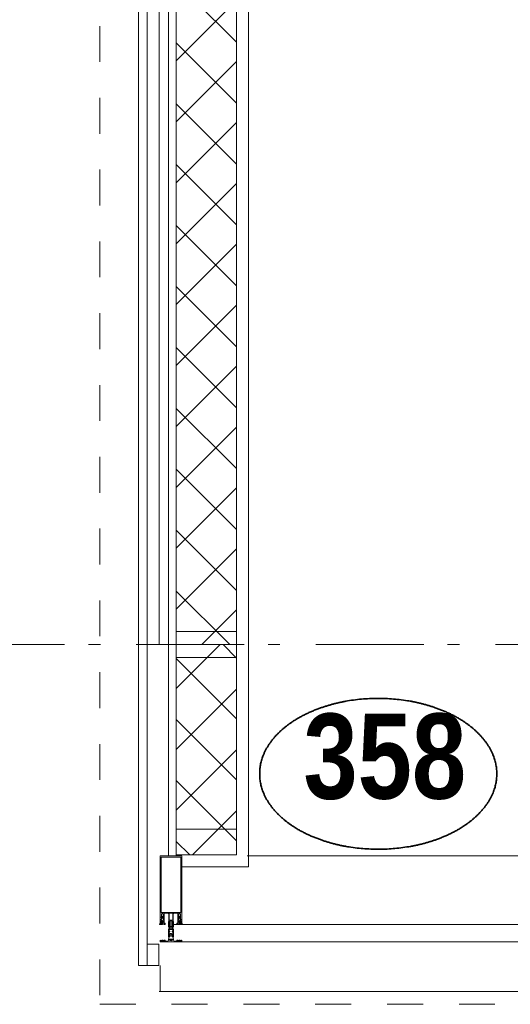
# Model space of a CAD drawing. Header units: millimetres. Extents: x 18442 to 242186, y -49554 to 63508.
# Tile 68 of 175: x 208625 to 209763, y -41593 to -39308. Entities that reach past the tile are written whole.
import ezdxf
from ezdxf.enums import TextEntityAlignment as Align

# ---------------------------------------------------------------- set-up
doc = ezdxf.new("R2010")
doc.units = ezdxf.units.MM
doc.header["$LTSCALE"] = 400
for name, pattern in [('STYLE_01', [0.416641, 0.208282, -0.208359]), ('STYLE_06', [1.041641, 0.625, -0.208282, 0.069427, -0.138931]), ('STYLE_16', [0.177165, 0.11811, -0.059055])]:
    doc.linetypes.add(name, pattern=pattern)
for name, color, linetype, lineweight in [('Buitenkozijnen', 140, 'Continuous', 15), ('Detailaanduiding', 5, 'Continuous', 70), ('None', 7, 'Continuous', 9)]:
    doc.layers.add(name, color=color, linetype=linetype, lineweight=lineweight)
doc.styles.add('Arial Narrow (bold)', font='ARIALNB.TTF', dxfattribs={"height": 172.861111})
doc.styles.get("Standard").update_dxf_attribs({"font": 'arial.ttf'})

# ---------------------------------------------------------------- blocks, each defined once
blk = doc.blocks.new('*X484')
at = {"layer": 'None', "lineweight": 5}
for p, q in [((22.5, -118.9), (141.4, 0)), ((22.5, -260.3), (162.5, -120.3)), ((22.5, -401.8), (162.5, -261.8)), ((22.5, -543.2), (162.5, -403.2)), ((22.5, -684.6), (162.5, -544.6)), ((22.5, -826), (162.5, -686)), ((22.5, -967.4), (162.5, -827.4)), ((22.5, -1108.9), (162.5, -968.9)), ((22.5, -1250.3), (162.5, -1110.3)), ((22.5, -1391.7), (162.5, -1251.7)), ((22.5, -1533.1), (162.5, -1393.1)), ((22.5, -1674.6), (162.5, -1534.6)), ((38.5, -1800), (162.5, -1676))]:
    blk.add_line(p, q, dxfattribs=at)
at = {"layer": 'None', "lineweight": 13}
for p, q in [((141.4, 0), (162.5, -21.1)), ((22.5, -22.5), (162.5, -162.5)), ((22.5, -163.9), (162.5, -303.9)), ((22.5, -305.3), (162.5, -445.3)), ((22.5, -446.7), (162.5, -586.7)), ((22.5, -588.1), (162.5, -728.1)), ((22.5, -729.5), (162.5, -869.5)), ((22.5, -870.9), (162.5, -1010.9)), ((22.5, -1012.3), (162.5, -1152.3)), ((22.5, -1153.7), (162.5, -1293.7)), ((22.5, -1295.1), (162.5, -1435.1)), ((22.5, -1436.5), (162.5, -1576.5)), ((22.5, -1577.9), (162.5, -1717.9)), ((22.5, -1719.3), (103.2, -1800))]:
    blk.add_line(p, q, dxfattribs=at)
blk = doc.blocks.new('HoutSkeletBouw element 1800mm (2D)')
at = {"layer": 'None', "color": 140, "lineweight": 15}
for p, q in [((-5, -1800), (-5, 0)), ((22.5, -1800), (22.5, 0)), ((162.5, -1800), (162.5, 0)), ((180.5, -1800), (180.5, 0)), ((230, -1800), (230, 0)), ((250, -1800), (250, 0))]:
    blk.add_line(p, q, dxfattribs=at)
at = {"layer": 'None', "color": 140, "linetype": 'Continuous', "lineweight": 15}
for p, q in [((22.5, -1800), (22.5, 0)), ((162.5, -1800), (162.5, 0))]:
    blk.add_line(p, q, dxfattribs=at)
at = {"layer": 'None', "color": 8, "linetype": 'Continuous', "lineweight": 5}
blk.add_line((202.5, 0), (202.5, -1800), dxfattribs=at)
at = {"layer": 'None', "color": 140, "linetype": 'Continuous', "lineweight": 15}
blk.add_lwpolyline([(22.5, 30), (162.5, 30), (162.5, -30), (22.5, -30)], close=True, dxfattribs=at)
at = {"layer": 'None', "color": 140}
blk.add_blockref('*X484', (0, 0), dxfattribs=at)
blk = doc.blocks.new('*X1399')
at = {"layer": 'None', "lineweight": 5}
for p, q in [((29593.6, -34611.7), (29695.3, -34510)), ((29593.6, -34753.2), (29733.6, -34613.2)), ((29593.6, -34894.6), (29733.6, -34754.6)), ((29631.2, -34998.4), (29733.6, -34896))]:
    blk.add_line(p, q, dxfattribs=at)
at = {"layer": 'None', "lineweight": 13}
for p, q in [((29702.4, -34510), (29733.6, -34541.2)), ((29593.6, -34542.6), (29733.6, -34682.6)), ((29593.6, -34684), (29733.6, -34824)), ((29593.6, -34825.4), (29733.6, -34965.4)), ((29593.6, -34966.8), (29625.2, -34998.4))]:
    blk.add_line(p, q, dxfattribs=at)
blk = doc.blocks.new('*U1400')
at = {"layer": 'None', "color": 140, "lineweight": 15}
for p, q in [((29506.1, -34510), (29506.1, -35255)), ((29526.1, -34510), (29526.1, -35255)), ((29575.6, -34510), (29575.6, -35000)), ((29593.6, -34510), (29593.6, -35000)), ((29733.6, -34510), (29733.6, -34998.4)), ((29761.1, -34510), (29761.1, -35025.9)), ((29603.1, -34998.4), (29733.6, -34998.4)), ((29603.1, -35025.9), (29761.1, -35025.9)), ((29506.1, -35255), (29526.1, -35255))]:
    blk.add_line(p, q, dxfattribs=at)
at = {"layer": 'None', "color": 140, "linetype": 'Continuous', "lineweight": 15}
for p, q in [((29593.6, -34510), (29593.6, -34998.4)), ((29733.6, -34510), (29733.6, -34998.4))]:
    blk.add_line(p, q, dxfattribs=at)
for points in [[(29593.6, -34480), (29733.6, -34480), (29733.6, -34540), (29593.6, -34540)], [(29593.6, -34938.4), (29733.6, -34938.4), (29733.6, -34998.4), (29593.6, -34998.4)]]:
    blk.add_lwpolyline(points, close=True, dxfattribs=at)
blk.add_lwpolyline([(29506.1, -35171), (29506.1, -35255), (29553.5, -35255), (29553.5, -35205.6), (29526.1, -35205.6), (29526.1, -35177)], dxfattribs=at)
at = {"layer": 'None', "color": 140}
blk.add_blockref('*X1399', (0, 0), dxfattribs=at)
blk = doc.blocks.new('*U1713')
at = {"layer": 'None', "color": 8, "lineweight": 5, "flags": 128}
for points in [[(29586.4, -35169.5), (29586.4, -35169.5, -0.414214), (29586.9, -35170), (29586.9, -35187.7), (29586.9, -35187.7, -0.414214), (29586.4, -35188.2), (29585.4, -35188.2), (29585.4, -35188.2, -0.414214), (29584.9, -35187.7), (29584.9, -35187.7, -0.414214), (29585.4, -35187.2), (29585.9, -35187.2), (29585.9, -35184), (29585.9, -35184, 0.414214), (29585.4, -35183.5), (29584.1, -35183.5), (29584.1, -35183.5, -0.221695), (29583.3, -35183.1), (29582.1, -35181.7), (29582.1, -35181.7, 0.466308), (29580.6, -35181.7), (29579.4, -35183.1), (29579.4, -35183.1, -0.221695), (29578.6, -35183.5), (29577.4, -35183.5), (29577.4, -35183.5, 0.414214), (29576.9, -35184), (29576.9, -35187.2), (29577.4, -35187.2), (29577.4, -35187.2, -0.414214), (29577.9, -35187.7), (29577.9, -35187.7, -0.414214), (29577.4, -35188.2), (29576.4, -35188.2), (29576.4, -35188.2, -0.414214), (29575.9, -35187.7), (29575.9, -35170), (29575.9, -35170, -0.414214), (29576.4, -35169.5), (29576.7, -35169.5), (29576.7, -35170.2), (29576.7, -35170.2, 0.414214), (29577, -35170.5), (29577.3, -35170.5), (29577.3, -35170.5, 0.414214), (29578.1, -35169.7), (29578.1, -35165.8), (29578.1, -35165.8, 0.414214), (29577.3, -35165), (29577, -35165), (29577, -35165, 0.414214), (29576.7, -35165.3), (29576.7, -35166), (29576.4, -35166), (29576.4, -35166, -0.414214), (29575.9, -35165.5), (29575.9, -35152.8), (29575.9, -35152.8, -0.351868), (29576.1, -35152.5), (29576.1, -35152.5, -0.351868), (29576.4, -35152.7), (29577.2, -35154.4), (29577.2, -35154.4, -0.314902), (29577.2, -35154.6), (29576.9, -35154.9), (29576.9, -35154.9, 0.198912), (29576.9, -35155.1), (29576.9, -35155.3), (29576.9, -35155.3, 0.198912), (29576.9, -35155.5), (29577.2, -35155.8), (29577.2, -35155.8, -0.414214), (29577.2, -35156), (29576.9, -35156.3), (29576.9, -35156.3, 0.198912), (29576.9, -35156.5), (29576.9, -35156.7), (29576.9, -35156.7, 0.198912), (29576.9, -35156.9), (29577.2, -35157.2), (29577.2, -35157.2, -0.414214), (29577.2, -35157.4), (29576.9, -35157.7), (29576.9, -35157.7, 0.198912), (29576.9, -35157.9), (29576.9, -35158.4), (29576.9, -35158.4, 0.087489), (29576.9, -35158.5), (29577.2, -35159.3), (29577.2, -35163.7), (29577.2, -35163.7, 0.414214), (29577.5, -35164), (29585.3, -35164), (29585.3, -35164, 0.414214), (29585.6, -35163.7), (29585.6, -35159.3), (29585.8, -35158.5), (29585.8, -35158.5, 0.087489), (29585.9, -35158.4), (29585.9, -35157.9), (29585.9, -35157.9, 0.198912), (29585.8, -35157.7), (29585.5, -35157.4), (29585.5, -35157.4, -0.414214), (29585.5, -35157.2), (29585.8, -35156.9), (29585.8, -35156.9, 0.198912), (29585.9, -35156.7), (29585.9, -35156.5), (29585.9, -35156.5, 0.198912), (29585.8, -35156.3), (29585.5, -35156), (29585.5, -35156, -0.414214), (29585.5, -35155.8), (29585.8, -35155.5), (29585.8, -35155.5, 0.198912), (29585.9, -35155.3), (29585.9, -35155.1), (29585.9, -35155.1, 0.198912), (29585.8, -35154.9), (29585.5, -35154.6), (29585.5, -35154.6, -0.314902), (29585.5, -35154.4), (29586.3, -35152.7), (29586.3, -35152.7, -0.351868), (29586.6, -35152.5), (29586.6, -35152.5, -0.351868), (29586.9, -35152.8), (29586.9, -35165.5), (29586.9, -35165.5, -0.414214), (29586.4, -35166), (29586.1, -35166), (29586.1, -35165.3), (29586.1, -35165.3, 0.414214), (29585.8, -35165), (29585.5, -35165), (29585.5, -35165, 0.414214), (29584.7, -35165.8), (29584.7, -35169.7), (29584.7, -35169.7, 0.414214), (29585.5, -35170.5), (29585.8, -35170.5), (29585.8, -35170.5, 0.414214), (29586.1, -35170.2), (29586.1, -35169.5)], [(29585.9, -35176.9, 0.414214), (29585.4, -35176.4), (29584.1, -35176.4), (29584.1, -35176.4, -0.414214), (29583.9, -35176.2), (29583.9, -35175.6), (29583.9, -35175.6, -0.414214), (29584.1, -35175.4), (29585.4, -35175.4), (29585.4, -35175.4, 0.414214), (29585.9, -35174.9), (29585.9, -35172), (29585.9, -35172, 0.414214), (29585.4, -35171.5), (29577.4, -35171.5), (29577.4, -35171.5, 0.414214), (29576.9, -35172), (29576.9, -35174.9), (29576.9, -35174.9, 0.414214), (29577.4, -35175.4), (29578.7, -35175.4), (29578.7, -35175.4, -0.414214), (29578.9, -35175.6), (29578.9, -35176.2), (29578.9, -35176.2, -0.414214), (29578.7, -35176.4), (29577.4, -35176.4), (29577.4, -35176.4, 0.414214), (29576.9, -35176.9), (29576.9, -35182), (29576.9, -35182, 0.414214), (29577.4, -35182.5), (29578.4, -35182.5), (29578.4, -35182.5, 0.221695), (29578.8, -35182.3), (29579.8, -35181.1), (29579.8, -35181.1, -0.466308), (29582.9, -35181.1), (29583.9, -35182.3), (29583.9, -35182.3, 0.221695), (29584.3, -35182.5), (29585.4, -35182.5), (29585.4, -35182.5, 0.414214), (29585.9, -35182), (29585.9, -35176.9)], [(29583.2, -35165), (29579.6, -35165), (29579.6, -35165, 0.414214), (29579.1, -35165.5), (29579.1, -35170.3), (29579.1, -35170.3, 0.414214), (29579.3, -35170.5), (29583.5, -35170.5), (29583.5, -35170.5, 0.414214), (29583.7, -35170.3), (29583.7, -35165.5), (29583.7, -35165.5, 0.414214), (29583.2, -35165, 0.414214)]]:
    blk.add_lwpolyline(points, format="xyb", close=True, dxfattribs=at)
blk = doc.blocks.new('*U1714')
at = {"layer": 'None', "color": 8, "lineweight": 5, "flags": 128}
for points in [[(29587.3, -35195.9), (29587.3, -35195.9, 0.388879), (29590, -35198.4), (29590, -35198.4), (29601.8, -35198.4), (29603, -35199.1), (29604.3, -35199.1), (29604.3, -35197.9), (29605.2, -35197.9), (29605.2, -35200), (29557.6, -35200), (29557.6, -35197.9), (29558.5, -35197.9), (29558.5, -35199.1), (29559.7, -35199.1), (29560.9, -35198.4), (29572.7, -35198.4), (29572.7, -35198.4, 0.388879), (29575.4, -35195.9), (29575.4, -35195.9), (29576, -35188.4), (29578.9, -35188.4), (29578.9, -35186.4), (29583.9, -35186.4), (29583.9, -35188.4), (29586.7, -35188.4), (29587.3, -35195.9)], [(29567.9, -35198), (29567.9, -35197.1), (29566.9, -35196.3), (29566.9, -35196.3, 0.36397), (29566.5, -35196.3), (29566.5, -35196.3), (29566, -35196.7), (29566, -35196.7, -0.36397), (29565.6, -35196.7), (29565.6, -35196.7), (29565.1, -35196.3), (29565.1, -35196.3, 0.36397), (29564.7, -35196.3), (29564.7, -35196.3), (29564.2, -35196.7), (29564.2, -35196.7, -0.36397), (29563.8, -35196.7), (29563.8, -35196.7), (29563.3, -35196.3), (29563.3, -35196.3, 0.36397), (29562.9, -35196.3), (29562.9, -35196.3), (29562.4, -35196.7), (29562.4, -35196.7, -0.36397), (29562, -35196.7), (29562, -35196.7), (29561.5, -35196.3), (29561.5, -35196.3, 0.36397), (29561.1, -35196.3), (29561.1, -35196.3), (29560.6, -35196.7), (29560.6, -35196.7, -0.36397), (29560.2, -35196.7), (29560.2, -35196.7), (29559.7, -35196.3), (29559.7, -35196.3, 0.36397), (29559.3, -35196.3), (29559.3, -35196.3), (29559, -35196.5), (29558.1, -35196.5), (29557.9, -35196.3), (29557.9, -35196.3, 0.36397), (29557.5, -35196.3), (29557.5, -35196.3), (29557.2, -35196.5), (29556.9, -35196.5), (29556.9, -35196.5, -0.267949), (29556.6, -35196.4), (29556.6, -35196.4), (29556.4, -35196.1), (29556.4, -35196.1, 0.339454), (29556.1, -35195.9), (29556.1, -35195.9, 0.339454), (29555.9, -35196.2), (29555.9, -35196.2), (29555.9, -35199.6), (29555.9, -35199.6, 0.414214), (29556.2, -35199.9), (29556.2, -35199.9), (29557.1, -35199.9), (29557.1, -35199.9, 0.414214), (29557.4, -35199.6), (29557.4, -35199.6), (29557.4, -35197.9), (29557.4, -35197.9, 0.236068), (29557.2, -35197.7), (29557.2, -35197.7), (29557.2, -35197.7, -0.548276), (29557.3, -35197.4), (29557.3, -35197.4, -0.548276), (29557.5, -35197.6), (29557.5, -35197.6), (29557.5, -35197.6, 0.250388), (29557.8, -35197.5), (29557.8, -35197.5), (29558.6, -35197.5), (29558.6, -35197.5, -0.414214), (29558.9, -35197.8), (29558.9, -35197.8), (29558.9, -35198.5), (29558.9, -35198.5, 0.414214), (29559.2, -35198.8), (29559.2, -35198.8), (29559.3, -35198.8), (29559.3, -35198.8, 0.131652), (29559.6, -35198.7), (29559.6, -35198.7), (29560.9, -35198), (29567.9, -35198)], [(29594.9, -35198), (29594.9, -35197.1), (29595.9, -35196.3), (29595.9, -35196.3, -0.36397), (29596.3, -35196.3), (29596.3, -35196.3), (29596.8, -35196.7), (29596.8, -35196.7, 0.36397), (29597.2, -35196.7), (29597.2, -35196.7), (29597.7, -35196.3), (29597.7, -35196.3, -0.36397), (29598.1, -35196.3), (29598.1, -35196.3), (29598.6, -35196.7), (29598.6, -35196.7, 0.36397), (29599, -35196.7), (29599, -35196.7), (29599.5, -35196.3), (29599.5, -35196.3, -0.36397), (29599.9, -35196.3), (29599.9, -35196.3), (29600.4, -35196.7), (29600.4, -35196.7, 0.36397), (29600.8, -35196.7), (29600.8, -35196.7), (29601.3, -35196.3), (29601.3, -35196.3, -0.36397), (29601.7, -35196.3), (29601.7, -35196.3), (29602.2, -35196.7), (29602.2, -35196.7, 0.36397), (29602.6, -35196.7), (29602.6, -35196.7), (29603.1, -35196.3), (29603.1, -35196.3, -0.36397), (29603.5, -35196.3), (29603.5, -35196.3), (29603.7, -35196.5), (29604.6, -35196.5), (29604.9, -35196.3), (29604.9, -35196.3, -0.36397), (29605.3, -35196.3), (29605.3, -35196.3), (29605.5, -35196.5), (29605.9, -35196.5), (29605.9, -35196.5, 0.267949), (29606.1, -35196.4), (29606.1, -35196.4), (29606.3, -35196.1), (29606.3, -35196.1, -0.339454), (29606.6, -35195.9), (29606.6, -35195.9, -0.339454), (29606.9, -35196.2), (29606.9, -35196.2), (29606.9, -35199.6), (29606.9, -35199.6, -0.414214), (29606.6, -35199.9), (29606.6, -35199.9), (29605.7, -35199.9), (29605.7, -35199.9, -0.414214), (29605.4, -35199.6), (29605.4, -35199.6), (29605.4, -35197.9), (29605.4, -35197.9, -0.236068), (29605.5, -35197.7), (29605.5, -35197.7), (29605.5, -35197.7, 0.548276), (29605.4, -35197.4), (29605.4, -35197.4, 0.548276), (29605.2, -35197.6), (29605.2, -35197.6), (29605.2, -35197.6, -0.250388), (29605, -35197.5), (29605, -35197.5), (29604.2, -35197.5), (29604.2, -35197.5, 0.414214), (29603.9, -35197.8), (29603.9, -35197.8), (29603.9, -35198.5), (29603.9, -35198.5, -0.414214), (29603.6, -35198.8), (29603.6, -35198.8), (29603.4, -35198.8), (29603.4, -35198.8, -0.131652), (29603.1, -35198.7), (29603.1, -35198.7), (29601.9, -35198), (29594.9, -35198)]]:
    blk.add_lwpolyline(points, format="xyb", close=True, dxfattribs=at)
blk = doc.blocks.new('*U1715')
at = {"layer": 'None', "color": 8, "linetype": 'STYLE_16', "lineweight": 5}
for p, q in [((29579.1, -35195.3), (29581.4, -35194.7)), ((29583.6, -35195.3), (29581.4, -35194.7)), ((29579.1, -35196.9), (29579.1, -35195.3)), ((29579.9, -35197.1), (29579.9, -35195.2)), ((29580.4, -35197.2), (29580.4, -35195.3)), ((29582.4, -35197.2), (29582.4, -35195.3)), ((29582.9, -35197.1), (29582.9, -35195.2)), ((29583.6, -35196.9), (29583.6, -35195.3))]:
    blk.add_line(p, q, dxfattribs=at)
at = {"layer": 'None', "color": 8, "lineweight": 5, "flags": 128}
blk.add_lwpolyline([(29581.4, -35197.3), (29581.4, -35197.3, 0.163834), (29585.7, -35195.8), (29585.7, -35195.8), (29585.7, -35195.8, 0.234469), (29586.1, -35195), (29586.1, -35195), (29586.1, -35193.8), (29576.6, -35193.8), (29576.6, -35195), (29576.6, -35195, 0.234469), (29577, -35195.8), (29577, -35195.8), (29577, -35195.8, 0.163834), (29581.4, -35197.3)], format="xyb", close=True, dxfattribs=at)
at = {"layer": 'None', "color": 8, "linetype": 'STYLE_16', "lineweight": 5}
for centre, radius, start, end in [((29579.7, -35198.6), 3.38, 79.3357, 100.6643), ((29581.4, -35203.4), 8.16, 82.9585, 97.0415), ((29581.4, -35200.6), 3.5, 73.4149, 106.5851), ((29583, -35198.6), 3.38, 79.3357, 100.6643)]:
    blk.add_arc(centre, radius, start, end, dxfattribs=at)
blk = doc.blocks.new('*U1716')
at = {"layer": 'None', "color": 8, "lineweight": 5, "flags": 128}
for points in [[(29556.6, -35000), (29606.2, -35000), (29606.2, -35147.8), (29603.3, -35147.8), (29603.3, -35143.2), (29603.8, -35143.2), (29603.8, -35141.8), (29603.3, -35141.8), (29603.3, -35139.9), (29603.1, -35139.7), (29603.1, -35135.5), (29603.1, -35135.5, 0.414214), (29601.4, -35133.8), (29601.4, -35133.8, 0.414214), (29599.7, -35135.5), (29599.7, -35139.7), (29599.4, -35139.9), (29599.4, -35141.8), (29598.9, -35141.8), (29598.9, -35143.2), (29599.4, -35143.2), (29599.4, -35147.8), (29597.6, -35147.8), (29597.6, -35135), (29597.6, -35135, 0.414214), (29596.4, -35133.8), (29587.9, -35133.8), (29587.9, -35133.8, 0.414214), (29586.7, -35135), (29586.7, -35152), (29585.3, -35152), (29585.3, -35154.8), (29585.7, -35155.2), (29585.3, -35155.6), (29585.3, -35156.2), (29585.7, -35156.6), (29585.3, -35157), (29585.3, -35157.6), (29585.7, -35158), (29585.3, -35159), (29585.3, -35163.8), (29583.6, -35163.8), (29583.6, -35153), (29583.6, -35153, 0.414214), (29581.4, -35150.8), (29581.4, -35150.8, 0.414214), (29579.2, -35153), (29579.2, -35163.8), (29577.5, -35163.8), (29577.5, -35159), (29577.1, -35158), (29577.5, -35157.6), (29577.5, -35157), (29577.1, -35156.6), (29577.5, -35156.2), (29577.5, -35155.6), (29577.1, -35155.2), (29577.5, -35154.8), (29577.5, -35152), (29576.1, -35152), (29576.1, -35135), (29576.1, -35135, 0.414214), (29574.9, -35133.8), (29566.4, -35133.8), (29566.4, -35133.8, 0.414214), (29565.2, -35135), (29565.2, -35147.8), (29563.3, -35147.8), (29563.3, -35143.2), (29563.8, -35143.2), (29563.8, -35141.8), (29563.3, -35141.8), (29563.3, -35139.9), (29563.1, -35139.7), (29563.1, -35135.5), (29563.1, -35135.5, 0.414214), (29561.4, -35133.8), (29561.4, -35133.8, 0.414214), (29559.7, -35135.5), (29559.7, -35139.7), (29559.4, -35139.9), (29559.4, -35141.8), (29558.9, -35141.8), (29558.9, -35143.2), (29559.4, -35143.2), (29559.4, -35147.8), (29556.6, -35147.8)], [(29566.5, -35160), (29566.5, -35160, 0.390793), (29568.1, -35158.7), (29568.1, -35158.7, 0.390793), (29566.9, -35157), (29566.9, -35157, -0.352623), (29565.4, -35155.1), (29565.4, -35148.3), (29565.4, -35148.3, 0.414214), (29565.1, -35148), (29563.8, -35148), (29563.3, -35148.2), (29563.3, -35148.2, -0.520293), (29563, -35148), (29563, -35145.3), (29563.2, -35145.2), (29563.2, -35143.2), (29563.2, -35143.2, -0.577863), (29563.2, -35142.9), (29563.3, -35142.9), (29563.3, -35142.9, 0.366605), (29563.6, -35142.7), (29563.6, -35142.7, 0.366605), (29563.4, -35142.3), (29563.4, -35142.3, -0.130834), (29562.1, -35141.3), (29562.1, -35141.3, 0.439074), (29560.6, -35141.3), (29560.6, -35141.3, -0.133252), (29559.3, -35142.3), (29559.3, -35142.3, 0.366605), (29559.1, -35142.7), (29559.1, -35142.7, 0.366605), (29559.4, -35142.9), (29559.5, -35142.9), (29559.5, -35142.9, -0.577455), (29559.6, -35143.2), (29559.6, -35145.2), (29559.7, -35145.3), (29559.7, -35148), (29559.7, -35148, -0.52048), (29559.4, -35148.2), (29558.9, -35148), (29556.7, -35148), (29556.7, -35148, 0.414214), (29556.4, -35148.3), (29556.4, -35156.1), (29556.4, -35156.1, -0.255976), (29555.4, -35157.8), (29555.4, -35157.8, 0.749676), (29556.1, -35160), (29560.2, -35160), (29560.2, -35160, 0.414214), (29562.2, -35158), (29562.2, -35158, -0.402808), (29562.6, -35157.5), (29562.6, -35157.5, -0.402808), (29563.2, -35158), (29563.2, -35158, 0.233259), (29563.4, -35158.3), (29566.7, -35158.8), (29566.7, -35158.8, -0.419014), (29566.8, -35158.9), (29566.8, -35158.9, -0.419014), (29566.7, -35159), (29565.4, -35159), (29565.4, -35159, 0.414214), (29564.9, -35159.5), (29564.9, -35159.5, 0.414214), (29565.4, -35160)], [(29560.4, -35143, -0.29188), (29560.6, -35142.5), (29561.1, -35142.1), (29561.1, -35142.1, -0.344328), (29561.7, -35142.1), (29562.2, -35142.5), (29562.2, -35142.5, -0.29188), (29562.3, -35143), (29561.9, -35144.7), (29561.9, -35144.7, -0.348796), (29561.4, -35145.2), (29561.4, -35145.2, -0.348796), (29560.8, -35144.7), (29560.4, -35143)], [(29596.2, -35160), (29596.2, -35160, -0.390793), (29594.6, -35158.7), (29594.6, -35158.7, -0.390793), (29595.8, -35157), (29595.8, -35157, 0.352623), (29597.4, -35155.1), (29597.4, -35148.3), (29597.4, -35148.3, -0.414214), (29597.7, -35148), (29598.9, -35148), (29599.4, -35148.2), (29599.4, -35148.2, 0.520293), (29599.7, -35148), (29599.7, -35145.3), (29599.6, -35145.2), (29599.6, -35143.2), (29599.6, -35143.2, 0.577863), (29599.5, -35142.9), (29599.4, -35142.9), (29599.4, -35142.9, -0.366605), (29599.1, -35142.7), (29599.1, -35142.7, -0.366605), (29599.3, -35142.3), (29599.3, -35142.3, 0.130834), (29600.6, -35141.3), (29600.6, -35141.3, -0.439074), (29602.1, -35141.3), (29602.1, -35141.3, 0.133252), (29603.4, -35142.3), (29603.4, -35142.3, -0.366605), (29603.6, -35142.7), (29603.6, -35142.7, -0.366605), (29603.3, -35142.9), (29603.2, -35142.9), (29603.2, -35142.9, 0.577455), (29603.2, -35143.2), (29603.2, -35145.2), (29603, -35145.3), (29603, -35148), (29603, -35148, 0.52048), (29603.3, -35148.2), (29603.8, -35148), (29606.1, -35148), (29606.1, -35148, -0.414214), (29606.4, -35148.3), (29606.4, -35156.1), (29606.4, -35156.1, 0.255976), (29607.3, -35157.8), (29607.3, -35157.8, -0.749676), (29606.6, -35160), (29602.6, -35160), (29602.6, -35160, -0.414214), (29600.6, -35158), (29600.6, -35158, 0.402808), (29600.1, -35157.5), (29600.1, -35157.5, 0.402808), (29599.6, -35158), (29599.6, -35158, -0.233259), (29599.3, -35158.3), (29596, -35158.8), (29596, -35158.8, 0.419014), (29595.9, -35158.9), (29595.9, -35158.9, 0.419014), (29596, -35159), (29597.3, -35159), (29597.3, -35159, -0.414214), (29597.8, -35159.5), (29597.8, -35159.5, -0.414214), (29597.3, -35160)], [(29602.3, -35143, 0.29188), (29602.2, -35142.5), (29601.7, -35142.1), (29601.7, -35142.1, 0.344328), (29601.1, -35142.1), (29600.6, -35142.5), (29600.6, -35142.5, 0.29188), (29600.4, -35143), (29600.8, -35144.7), (29600.8, -35144.7, 0.348796), (29601.4, -35145.2), (29601.4, -35145.2, 0.348796), (29601.9, -35144.7), (29602.3, -35143)], [(29560.6, -35157), (29560.6, -35157, -0.552342), (29561.2, -35158.2), (29561.2, -35158.2, -0.263556), (29559.5, -35159.2), (29556, -35159.2), (29556, -35159.2, -0.437017), (29555.7, -35158.9), (29555.7, -35158.9, -0.437017), (29556, -35158.6), (29556, -35158.6, 0.396568), (29557.7, -35157.3), (29557.7, -35157.3, -0.418874), (29558.2, -35156.8)], [(29558.4, -35151.1), (29558.4, -35151.1, -0.414214), (29559.2, -35150.2), (29559.2, -35150.2, -0.414214), (29560.1, -35151.1), (29560.1, -35154), (29560.1, -35154, -0.414214), (29559.2, -35154.8), (29559.2, -35154.8, -0.414214), (29558.4, -35154)], [(29562.5, -35154.8, -0.414214), (29561.7, -35154), (29561.7, -35151.1), (29561.7, -35151.1, -0.414214), (29562.5, -35150.2), (29562.5, -35150.2, -0.414214), (29563.4, -35151.1), (29563.4, -35154), (29563.4, -35154, -0.414214), (29562.5, -35154.8)], [(29600.2, -35154.8, 0.414214), (29601.1, -35154), (29601.1, -35151.1), (29601.1, -35151.1, 0.414214), (29600.2, -35150.2), (29600.2, -35150.2, 0.414214), (29599.4, -35151.1), (29599.4, -35154), (29599.4, -35154, 0.414214), (29600.2, -35154.8)], [(29602.1, -35157), (29602.1, -35157, 0.552342), (29601.5, -35158.2), (29601.5, -35158.2, 0.263556), (29603.2, -35159.2), (29606.7, -35159.2), (29606.7, -35159.2, 0.437017), (29607, -35158.9), (29607, -35158.9, 0.437017), (29606.7, -35158.6), (29606.7, -35158.6, -0.396568), (29605, -35157.3), (29605, -35157.3, 0.418874), (29604.5, -35156.8)], [(29604.4, -35151.1), (29604.4, -35151.1, 0.414214), (29603.5, -35150.2), (29603.5, -35150.2, 0.414214), (29602.7, -35151.1), (29602.7, -35154), (29602.7, -35154, 0.414214), (29603.5, -35154.8), (29603.5, -35154.8, 0.414214), (29604.4, -35154)]]:
    blk.add_lwpolyline(points, format="xyb", close=True, dxfattribs=at)
for points in [[(29558.5, -35132), (29604.3, -35132), (29604.3, -35003.8), (29558.5, -35003.8)], [(29585.4, -35133.8), (29577.4, -35133.8), (29577.4, -35149.5), (29585.4, -35149.5)]]:
    blk.add_lwpolyline(points, close=True, dxfattribs=at)
at = {"layer": 'None', "color": 7}
for name in ['*U1713', '*U1714', '*U1715']:
    blk.add_blockref(name, (0, 0), dxfattribs=at)
blk = doc.blocks.new('Detail')
at = {"layer": 'Detailaanduiding', "color": 1, "linetype": 'Continuous', "lineweight": 35}
blk.add_open_spline([(-134.1, 153.9), (-70.3, 177.4), (77, 177.4), (140.9, 153.9), (204.7, 130.5), (241.5, 89.9), (278.4, 49.3), (278.4, 2.4), (278.4, -44.5), (241.5, -85.1), (204.7, -125.7), (140.9, -149.2), (77, -172.6), (-70.3, -172.6), (-134.1, -149.2), (-198, -125.7), (-234.8, -85.1), (-271.6, -44.5), (-271.6, 2.4), (-271.6, 49.3), (-234.8, 89.9), (-198, 130.5), (-134.1, 153.9)], degree=2, knots=[0, 0, 0, 0.097932, 0.195864, 0.195864, 0.280023, 0.280023, 0.347931, 0.347931, 0.415846, 0.415846, 0.5, 0.5, 0.597932, 0.695864, 0.695864, 0.780023, 0.780023, 0.847931, 0.847931, 0.915846, 0.915846, 1, 1, 1], dxfattribs=at)
at = {"layer": 'Detailaanduiding', "style": 'Arial Narrow (bold)'}
blk.add_attdef('Detail', text='', height=197.6, dxfattribs=at).set_placement((-170.2, 142.2), align=Align.TOP_LEFT)
at = {"layer": 'None', "color": 0, "flags": 1}
blk.add_attdef('Fragment', (-271.6, -528.2), '', height=197.6, dxfattribs=at)

msp = doc.modelspace()

# ---------------------------------------------------------------- linework, layer by layer
at = {"layer": 'Buitenkozijnen', "color": 43, "linetype": 'Continuous', "lineweight": 9}
for p, q in [((218020.3849, -41248.38115), (209152.7849, -41248.38115)), ((219561.48518, -41563.65314), (208948.2849, -41563.65314))]:
    msp.add_line(p, q, dxfattribs=at)
at = {"layer": 'Buitenkozijnen', "color": 140, "linetype": 'Continuous', "lineweight": 15}
for p, q in [((208978.3849, -41408.38115), (218037.90094, -41408.38115)), ((208978.3849, -41448.38115), (218037.90094, -41448.38115))]:
    msp.add_line(p, q, dxfattribs=at)
at = {"layer": 'None', "color": 43, "linetype": 'STYLE_06', "lineweight": 9}
msp.add_line((241644.72553, -40758.38115), (207924.8249, -40758.38115), dxfattribs=at)
at = {"layer": 'None', "color": 43, "linetype": 'Continuous', "lineweight": 9}
msp.add_line((208951.2849, -41503.38115), (208951.2849, -41563.65314), dxfattribs=at)
at = {"layer": 'None', "color": 43, "linetype": 'STYLE_01', "lineweight": 9}
msp.add_lwpolyline([(208900.8569, -35314.66665), (208810.8569, -35322.87455), (208810.88793, -41593.35012), (210081.26046, -41593.35012), (210089.92153, -41503.38115)], dxfattribs=at)

# ---------------------------------------------------------------- block references
at = {"layer": 'Detailaanduiding', "color": 7}
msp.add_blockref('Detail', (209453.42882, -41060.74409), dxfattribs=at).add_auto_attribs({'Detail': '358'})
at = {"layer": 'None', "color": 7, "xscale": -1}
msp.add_blockref('HoutSkeletBouw element 1800mm (2D)', (209150.7849, -38958.38115), dxfattribs=at)
at = {"layer": 'None', "color": 7}
for name in ['*U1400', '*U1716']:
    msp.add_blockref(name, (179394.72553, -6248.38115), dxfattribs=at)

doc.saveas('drawing.dxf')
